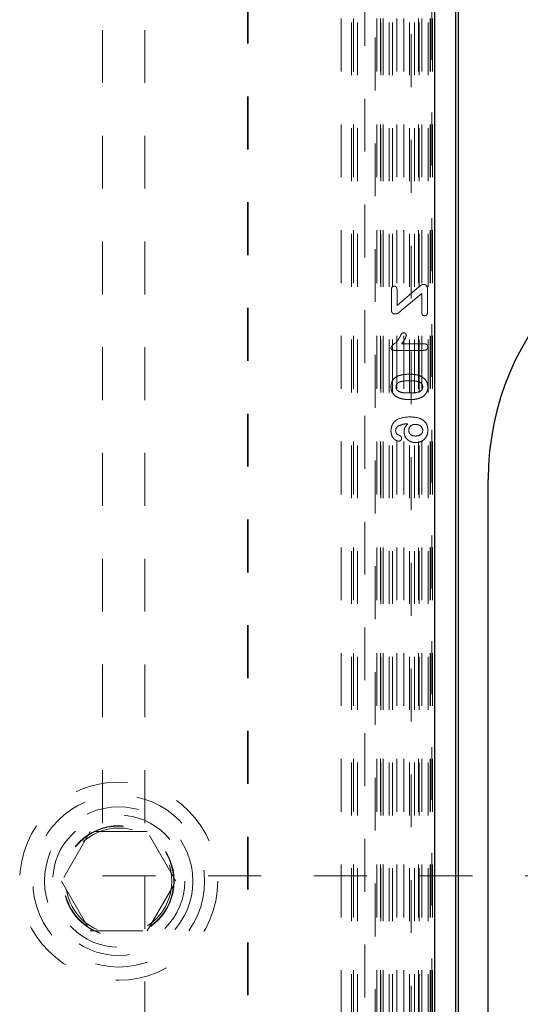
# Model space of a CAD drawing. Header units: inches. Extents: x 1802 to 2468, y -208 to -72.
# Tile 23 of 256: x 1817.453 to 1818.401, y -155.267 to -153.404. Entities that reach past the tile are written whole.
import ezdxf

# ---------------------------------------------------------------- set-up
doc = ezdxf.new("R2010")
doc.units = ezdxf.units.IN
doc.header["$LTSCALE"] = 0.5
doc.header["$MEASUREMENT"] = 0
doc.linetypes.add('HIDDEN', pattern=[0.225, 0.15, -0.075])
doc.linetypes.add('PHANTOM', pattern=[0.25, 0.125, -0.025, 0.025, -0.025, 0.025, -0.025])
for name, color, linetype in [('DSS-M-S', 53, 'Continuous'), ('DST-M-S', 53, 'Continuous'), ('SID-M-P', 202, 'PHANTOM'), ('SVD-M-S', 8, 'Continuous')]:
    doc.layers.add(name, color=color, linetype=linetype)

msp = doc.modelspace()

# ---------------------------------------------------------------- linework, layer by layer
at = {"layer": 'DSS-M-S', "linetype": 'HIDDEN', "lineweight": 18}
for p, q in [((1817.60987, -138.02387), (1817.60987, -155.02387)), ((1817.68987, -138.02387), (1817.68987, -155.02387)), ((1820.10987, -155.02387), (1817.60987, -155.02387)), ((1817.68987, -155.52387), (1817.68987, -155.02387))]:
    msp.add_line(p, q, dxfattribs=at)
msp.add_circle((1817.64025, -155.03376), 0.1005, dxfattribs=at)
at = {"layer": 'DST-M-S', "linetype": 'Continuous', "lineweight": 25}
msp.add_line((1818.33987, -156.27387), (1818.33987, -154.27387), dxfattribs=at)
msp.add_arc((1818.85987, -154.27387), 0.52, 0, 180, dxfattribs=at)
at = {"layer": 'SID-M-P', "linetype": 'PHANTOM', "lineweight": 35}
msp.add_line((1817.88487, -133.74966), (1817.88487, -162.41644), dxfattribs=at)
at = {"layer": 'SVD-M-S', "linetype": 'Continuous', "lineweight": 25}
for p, q in [((1818.23862, -156.12502), (1818.23862, -151.98682)), ((1818.27797, -151.98682), (1818.27797, -156.12502)), ((1818.28379, -156.13084), (1818.28379, -151.981)), ((1818.28379, -156.13079), (1818.28379, -151.98105))]:
    msp.add_line(p, q, dxfattribs=at)
at = {"layer": 'SVD-M-S', "linetype": 'HIDDEN', "lineweight": 18}
for p, q in [((1818.19369, -152.0318), (1818.19369, -156.08004)), ((1818.23304, -156.08004), (1818.23304, -152.0318)), ((1818.06113, -152.40238), (1818.06113, -155.70946)), ((1818.08079, -155.70946), (1818.08079, -152.40238)), ((1818.08458, -152.40238), (1818.08458, -155.70946)), ((1818.09245, -155.70946), (1818.09245, -152.40238)), ((1818.12868, -152.40238), (1818.12868, -155.70946)), ((1818.13615, -152.40238), (1818.13615, -155.70946)), ((1818.13655, -155.70946), (1818.13655, -152.40238)), ((1818.14073, -152.40238), (1818.14073, -155.70946)), ((1818.14093, -155.70946), (1818.14093, -152.40238)), ((1818.15252, -155.70946), (1818.15252, -152.40238)), ((1818.1587, -155.70946), (1818.1587, -152.40238)), ((1818.16658, -152.40238), (1818.16658, -155.70946)), ((1818.18015, -152.40238), (1818.18015, -155.70946)), ((1818.19058, -155.70946), (1818.19058, -152.40238)), ((1818.20022, -155.70946), (1818.20022, -152.40238)), ((1818.20809, -152.40238), (1818.20809, -155.70946)), ((1818.20899, -155.70946), (1818.20899, -152.40238)), ((1818.21428, -152.40238), (1818.21428, -155.70946)), ((1818.22607, -155.70946), (1818.22607, -152.40238)), ((1818.2298, -152.40238), (1818.2298, -155.70946)), ((1818.23025, -152.40238), (1818.23025, -155.70946)), ((1818.23458, -152.40238), (1818.23458, -155.70946)), ((1818.23811, -155.70946), (1818.23811, -152.40238)), ((1818.12571, -152.63826), (1818.12571, -155.47358)), ((1818.10603, -155.4539), (1818.10603, -152.65794)), ((1818.20863, -153.90993), (1818.16716, -153.94474)), ((1818.15653, -153.91483), (1818.15653, -153.95337)), ((1818.16716, -153.94474), (1818.16716, -153.91483)), ((1818.17513, -153.95458), (1818.21411, -153.92204)), ((1818.21411, -153.92204), (1818.21411, -153.9579)), ((1818.22474, -153.9579), (1818.22474, -153.9139)), ((1818.21812, -154.01739), (1818.17602, -154.01739)), ((1818.16283, -154.02979), (1818.21624, -154.02979)), ((1817.58612, -154.94001), (1817.53199, -155.03376)), ((1817.69437, -154.94001), (1817.58612, -154.94001)), ((1817.7485, -155.03376), (1817.69437, -154.94001)), ((1817.53199, -155.03376), (1817.58612, -155.12751)), ((1817.69437, -155.12751), (1817.7485, -155.03376)), ((1817.58612, -155.12751), (1817.69437, -155.12751))]:
    msp.add_line(p, q, dxfattribs=at)
for radius in [0.1875, 0.1625, 0.1405, 0.125, 0.10497, 0.1047, 0.10418]:
    msp.add_circle((1817.64025, -155.03376), radius, dxfattribs=at)
for points, knots in [([(1818.16197, -153.90849), (1818.16108, -153.90858), (1818.1593, -153.90878), (1818.1574, -153.91058), (1818.15662, -153.91274), (1818.15656, -153.91413), (1818.15653, -153.91483)], [0, 0, 0, 0, 0.2794928, 0.5582443, 0.7788061, 1, 1, 1, 1]), ([(1818.16716, -153.91483), (1818.16712, -153.91396), (1818.16704, -153.91223), (1818.16592, -153.90999), (1818.16402, -153.90867), (1818.16265, -153.90855), (1818.16197, -153.90849)], [0, 0, 0, 0, 0.2807802, 0.5599744, 0.7798916, 1, 1, 1, 1]), ([(1818.21719, -153.90489), (1818.21624, -153.90501), (1818.21433, -153.90526), (1818.21163, -153.90743), (1818.20976, -153.90898), (1818.20863, -153.90993)], [0, 0, 0, 0, 0.278669, 0.5588367, 1, 1, 1, 1]), ([(1818.22474, -153.9139), (1818.22468, -153.91265), (1818.22456, -153.91016), (1818.22291, -153.90696), (1818.22014, -153.90513), (1818.21818, -153.90497), (1818.21719, -153.90489)], [0, 0, 0, 0, 0.2808458, 0.5598599, 0.7797019, 1, 1, 1, 1]), ([(1818.15653, -153.95337), (1818.15658, -153.95447), (1818.15668, -153.95665), (1818.15828, -153.95943), (1818.16089, -153.96072), (1818.1626, -153.96082), (1818.16346, -153.96086)], [0, 0, 0, 0, 0.2808981, 0.5592517, 0.7792708, 1, 1, 1, 1]), ([(1818.16346, -153.96086), (1818.16504, -153.96075), (1818.16763, -153.96057), (1818.17051, -153.95838), (1818.17286, -153.95654), (1818.17437, -153.95523), (1818.17513, -153.95458)], [0, 0, 0, 0, 0.3385401, 0.5587446, 0.7793698, 1, 1, 1, 1]), ([(1818.21411, -153.9579), (1818.21414, -153.95877), (1818.2142, -153.9605), (1818.21528, -153.96277), (1818.2172, -153.9641), (1818.21857, -153.96419), (1818.21926, -153.96424)], [0, 0, 0, 0, 0.2809714, 0.5600183, 0.7796273, 1, 1, 1, 1]), ([(1818.21926, -153.96424), (1818.22015, -153.96415), (1818.22194, -153.96399), (1818.22446, -153.96167), (1818.22463, -153.95933), (1818.22474, -153.9579)], [0, 0, 0, 0, 0.2808292, 0.5605251, 1, 1, 1, 1]), ([(1818.17967, -153.9964), (1818.1787, -153.99651), (1818.17676, -153.99674), (1818.1749, -153.99978), (1818.17387, -154.00189), (1818.17323, -154.00319)], [0, 0, 0, 0, 0.278135, 0.5576305, 1, 1, 1, 1]), ([(1818.17602, -154.01739), (1818.17814, -154.01465), (1818.18193, -154.00977), (1818.18398, -154.00396), (1818.18487, -154.00142)], [0, 0, 0, 0, 0.5620984, 1, 1, 1, 1]), ([(1818.17602, -154.01739), (1818.17814, -154.01465), (1818.18193, -154.00977), (1818.18398, -154.00396), (1818.18487, -154.00142)], [0, 0, 0, 0, 0.5620984, 1, 1, 1, 1]), ([(1818.18487, -154.00142), (1818.18476, -154.00067), (1818.18454, -153.99918), (1818.18309, -153.99759), (1818.18143, -153.99658), (1818.18026, -153.99646), (1818.17967, -153.9964)], [0, 0, 0, 0, 0.27898946, 0.55920651, 0.77971541, 1, 1, 1, 1]), ([(1818.17323, -154.00319), (1818.17066, -154.00793), (1818.16705, -154.01455), (1818.15864, -154.01916), (1818.15662, -154.02273), (1818.15564, -154.02446)], [0, 0, 0, 0, 0.56579936, 0.78976537, 1, 1, 1, 1]), ([(1818.17323, -154.00319), (1818.17066, -154.00793), (1818.16705, -154.01455), (1818.15864, -154.01916), (1818.15662, -154.02273), (1818.15564, -154.02446)], [0, 0, 0, 0, 0.56579936, 0.78976537, 1, 1, 1, 1]), ([(1818.22562, -154.02355), (1818.2255, -154.02251), (1818.22527, -154.02045), (1818.22244, -154.01771), (1818.21976, -154.01751), (1818.21812, -154.01739)], [0, 0, 0, 0, 0.2803505, 0.56001, 1, 1, 1, 1]), ([(1818.15564, -154.02446), (1818.15579, -154.0254), (1818.15608, -154.0273), (1818.15894, -154.02949), (1818.16135, -154.02967), (1818.16283, -154.02979)], [0, 0, 0, 0, 0.2790646, 0.5593318, 1, 1, 1, 1]), ([(1818.21624, -154.02979), (1818.21841, -154.0297), (1818.22114, -154.02958), (1818.22386, -154.02788), (1818.22532, -154.02626), (1818.2255, -154.02463), (1818.22562, -154.02355)], [0, 0, 0, 0, 0.4994223, 0.6253103, 0.75077, 1, 1, 1, 1]), ([(1818.1918, -154.07497), (1818.18758, -154.07501), (1818.18006, -154.07507), (1818.17282, -154.07707), (1818.16964, -154.07794)], [0, 0, 0, 0, 0.5603687, 1, 1, 1, 1]), ([(1818.1918, -154.07497), (1818.18758, -154.07501), (1818.18006, -154.07507), (1818.17282, -154.07707), (1818.16964, -154.07794)], [0, 0, 0, 0, 0.5603687, 1, 1, 1, 1]), ([(1818.2103, -154.07767), (1818.20691, -154.07674), (1818.20084, -154.0751), (1818.19456, -154.07501), (1818.1918, -154.07497)], [0, 0, 0, 0, 0.55955888, 1, 1, 1, 1]), ([(1818.2103, -154.07767), (1818.20691, -154.07674), (1818.20084, -154.0751), (1818.19456, -154.07501), (1818.1918, -154.07497)], [0, 0, 0, 0, 0.55955888, 1, 1, 1, 1]), ([(1818.16964, -154.07794), (1818.1674, -154.07904), (1818.16294, -154.08123), (1818.1569, -154.08818), (1818.15612, -154.09462), (1818.15564, -154.09855)], [0, 0, 0, 0, 0.2811103, 0.56163786, 1, 1, 1, 1]), ([(1818.16964, -154.07794), (1818.1674, -154.07904), (1818.16294, -154.08123), (1818.1569, -154.08818), (1818.15612, -154.09462), (1818.15564, -154.09855)], [0, 0, 0, 0, 0.2811103, 0.56163786, 1, 1, 1, 1]), ([(1818.16539, -154.09876), (1818.16549, -154.09747), (1818.1657, -154.09489), (1818.16885, -154.09056), (1818.17773, -154.08762), (1818.18536, -154.08747), (1818.19045, -154.08737)], [0, 0, 0, 0, 0.1250521, 0.2496287, 0.498484, 1, 1, 1, 1]), ([(1818.16539, -154.09876), (1818.16549, -154.09747), (1818.1657, -154.09489), (1818.16885, -154.09056), (1818.17773, -154.08762), (1818.18536, -154.08747), (1818.19045, -154.08737)], [0, 0, 0, 0, 0.1250521, 0.2496287, 0.498484, 1, 1, 1, 1]), ([(1818.19045, -154.08737), (1818.19563, -154.08743), (1818.20338, -154.08751), (1818.21226, -154.09064), (1818.21556, -154.09494), (1818.21577, -154.09755), (1818.21588, -154.09886)], [0, 0, 0, 0, 0.5014866, 0.7506184, 0.8751054, 1, 1, 1, 1]), ([(1818.19045, -154.08737), (1818.19563, -154.08743), (1818.20338, -154.08751), (1818.21226, -154.09064), (1818.21556, -154.09494), (1818.21577, -154.09755), (1818.21588, -154.09886)], [0, 0, 0, 0, 0.5014866, 0.7506184, 0.8751054, 1, 1, 1, 1]), ([(1818.22562, -154.09901), (1818.22537, -154.0964), (1818.22486, -154.09119), (1818.21989, -154.08289), (1818.21394, -154.07965), (1818.2103, -154.07767)], [0, 0, 0, 0, 0.2805549, 0.5610884, 1, 1, 1, 1]), ([(1818.22562, -154.09901), (1818.22537, -154.0964), (1818.22486, -154.09119), (1818.21989, -154.08289), (1818.21394, -154.07965), (1818.2103, -154.07767)], [0, 0, 0, 0, 0.2805549, 0.5610884, 1, 1, 1, 1]), ([(1818.15564, -154.09855), (1818.15583, -154.101), (1818.15619, -154.10591), (1818.16038, -154.11396), (1818.16587, -154.11724), (1818.16922, -154.11924)], [0, 0, 0, 0, 0.2808063, 0.561073, 1, 1, 1, 1]), ([(1818.15564, -154.09855), (1818.15583, -154.101), (1818.15619, -154.10591), (1818.16038, -154.11396), (1818.16587, -154.11724), (1818.16922, -154.11924)], [0, 0, 0, 0, 0.2808063, 0.561073, 1, 1, 1, 1]), ([(1818.19008, -154.1104), (1818.18499, -154.11035), (1818.17738, -154.11027), (1818.16865, -154.10699), (1818.16566, -154.1026), (1818.16548, -154.10004), (1818.16539, -154.09876)], [0, 0, 0, 0, 0.5015325, 0.7504334, 0.8749654, 1, 1, 1, 1]), ([(1818.19008, -154.1104), (1818.18499, -154.11035), (1818.17738, -154.11027), (1818.16865, -154.10699), (1818.16566, -154.1026), (1818.16548, -154.10004), (1818.16539, -154.09876)], [0, 0, 0, 0, 0.5015325, 0.7504334, 0.8749654, 1, 1, 1, 1]), ([(1818.21588, -154.09886), (1818.21577, -154.10018), (1818.21557, -154.10283), (1818.2122, -154.10718), (1818.20319, -154.1103), (1818.19533, -154.11036), (1818.19008, -154.1104)], [0, 0, 0, 0, 0.1248893, 0.2493346, 0.4984395, 1, 1, 1, 1]), ([(1818.21588, -154.09886), (1818.21577, -154.10018), (1818.21557, -154.10283), (1818.2122, -154.10718), (1818.20319, -154.1103), (1818.19533, -154.11036), (1818.19008, -154.1104)], [0, 0, 0, 0, 0.1248893, 0.2493346, 0.4984395, 1, 1, 1, 1]), ([(1818.2139, -154.11855), (1818.21616, -154.11701), (1818.21988, -154.11447), (1818.22339, -154.10925), (1818.2253, -154.10428), (1818.22552, -154.10077), (1818.22562, -154.09901)], [0, 0, 0, 0, 0.3395908, 0.5597942, 0.7798639, 1, 1, 1, 1]), ([(1818.2139, -154.11855), (1818.21616, -154.11701), (1818.21988, -154.11447), (1818.22339, -154.10925), (1818.2253, -154.10428), (1818.22552, -154.10077), (1818.22562, -154.09901)], [0, 0, 0, 0, 0.3395908, 0.5597942, 0.7798639, 1, 1, 1, 1]), ([(1818.16922, -154.11924), (1818.17319, -154.12048), (1818.1803, -154.1227), (1818.18773, -154.12277), (1818.19101, -154.1228)], [0, 0, 0, 0, 0.5591559, 1, 1, 1, 1]), ([(1818.16922, -154.11924), (1818.17319, -154.12048), (1818.1803, -154.1227), (1818.18773, -154.12277), (1818.19101, -154.1228)], [0, 0, 0, 0, 0.5591559, 1, 1, 1, 1]), ([(1818.19101, -154.1228), (1818.19545, -154.1228), (1818.20336, -154.1228), (1818.21068, -154.11985), (1818.2139, -154.11855)], [0, 0, 0, 0, 0.5608269, 1, 1, 1, 1]), ([(1818.19101, -154.1228), (1818.19545, -154.1228), (1818.20336, -154.1228), (1818.21068, -154.11985), (1818.2139, -154.11855)], [0, 0, 0, 0, 0.5608269, 1, 1, 1, 1]), ([(1818.19217, -154.15558), (1818.18348, -154.15616), (1818.17261, -154.15688), (1818.1623, -154.16443), (1818.1569, -154.17116), (1818.15614, -154.17759), (1818.15564, -154.18187)], [0, 0, 0, 0, 0.4990533, 0.6248367, 0.7505217, 1, 1, 1, 1]), ([(1818.19217, -154.15558), (1818.18348, -154.15616), (1818.17261, -154.15688), (1818.1623, -154.16443), (1818.1569, -154.17116), (1818.15614, -154.17759), (1818.15564, -154.18187)], [0, 0, 0, 0, 0.4990533, 0.6248367, 0.7505217, 1, 1, 1, 1]), ([(1818.16987, -154.1726), (1818.17311, -154.17132), (1818.17891, -154.16903), (1818.18512, -154.16874), (1818.18786, -154.16862)], [0, 0, 0, 0, 0.5583718, 1, 1, 1, 1]), ([(1818.16987, -154.1726), (1818.17311, -154.17132), (1818.17891, -154.16903), (1818.18512, -154.16874), (1818.18786, -154.16862)], [0, 0, 0, 0, 0.5583718, 1, 1, 1, 1]), ([(1818.18786, -154.16862), (1818.18549, -154.17099), (1818.18126, -154.17524), (1818.18069, -154.18116), (1818.18045, -154.18377)], [0, 0, 0, 0, 0.5593879, 1, 1, 1, 1]), ([(1818.18786, -154.16862), (1818.18549, -154.17099), (1818.18126, -154.17524), (1818.18069, -154.18116), (1818.18045, -154.18377)], [0, 0, 0, 0, 0.5593879, 1, 1, 1, 1]), ([(1818.1893, -154.18103), (1818.18956, -154.17929), (1818.19007, -154.1758), (1818.19349, -154.17204), (1818.19757, -154.17003), (1818.20032, -154.16984), (1818.20169, -154.16975)], [0, 0, 0, 0, 0.279333, 0.5586818, 0.7791895, 1, 1, 1, 1]), ([(1818.1893, -154.18103), (1818.18956, -154.17929), (1818.19007, -154.1758), (1818.19349, -154.17204), (1818.19757, -154.17003), (1818.20032, -154.16984), (1818.20169, -154.16975)], [0, 0, 0, 0, 0.279333, 0.5586818, 0.7791895, 1, 1, 1, 1]), ([(1818.22562, -154.18075), (1818.22538, -154.1778), (1818.22491, -154.17189), (1818.22007, -154.16413), (1818.20929, -154.1567), (1818.19923, -154.15604), (1818.19217, -154.15558)], [0, 0, 0, 0, 0.18705352, 0.3736537, 0.56062634, 1, 1, 1, 1]), ([(1818.22562, -154.18075), (1818.22538, -154.1778), (1818.22491, -154.17189), (1818.22007, -154.16413), (1818.20929, -154.1567), (1818.19923, -154.15604), (1818.19217, -154.15558)], [0, 0, 0, 0, 0.18705352, 0.3736537, 0.56062634, 1, 1, 1, 1]), ([(1818.20169, -154.16975), (1818.20359, -154.16989), (1818.20738, -154.17017), (1818.21209, -154.1728), (1818.21536, -154.17664), (1818.2157, -154.17963), (1818.21588, -154.18113)], [0, 0, 0, 0, 0.2806322, 0.5605421, 0.7803737, 1, 1, 1, 1]), ([(1818.20169, -154.16975), (1818.20359, -154.16989), (1818.20738, -154.17017), (1818.21209, -154.1728), (1818.21536, -154.17664), (1818.2157, -154.17963), (1818.21588, -154.18113)], [0, 0, 0, 0, 0.2806322, 0.5605421, 0.7803737, 1, 1, 1, 1]), ([(1818.15564, -154.18187), (1818.15584, -154.18443), (1818.15623, -154.18953), (1818.15978, -154.19583), (1818.16476, -154.20034), (1818.16871, -154.20113), (1818.17069, -154.20152)], [0, 0, 0, 0, 0.2806003, 0.5608357, 0.7809833, 1, 1, 1, 1]), ([(1818.15564, -154.18187), (1818.15584, -154.18443), (1818.15623, -154.18953), (1818.15978, -154.19583), (1818.16476, -154.20034), (1818.16871, -154.20113), (1818.17069, -154.20152)], [0, 0, 0, 0, 0.2806003, 0.5608357, 0.7809833, 1, 1, 1, 1]), ([(1818.1645, -154.18157), (1818.16461, -154.18056), (1818.16484, -154.17854), (1818.16663, -154.17529), (1818.16864, -154.17362), (1818.16987, -154.1726)], [0, 0, 0, 0, 0.2800099, 0.5605069, 1, 1, 1, 1]), ([(1818.17088, -154.19032), (1818.1699, -154.18987), (1818.16792, -154.18896), (1818.16588, -154.18666), (1818.16468, -154.18412), (1818.16456, -154.18242), (1818.1645, -154.18157)], [0, 0, 0, 0, 0.2799459, 0.5598354, 0.779851, 1, 1, 1, 1]), ([(1818.18045, -154.18377), (1818.18084, -154.18692), (1818.18164, -154.19322), (1818.18779, -154.20002), (1818.1951, -154.20367), (1818.20004, -154.20409), (1818.20251, -154.2043)], [0, 0, 0, 0, 0.2793577, 0.5586942, 0.7793005, 1, 1, 1, 1]), ([(1818.18045, -154.18377), (1818.18084, -154.18692), (1818.18164, -154.19322), (1818.18779, -154.20002), (1818.1951, -154.20367), (1818.20004, -154.20409), (1818.20251, -154.2043)], [0, 0, 0, 0, 0.2793577, 0.5586942, 0.7793005, 1, 1, 1, 1]), ([(1818.20241, -154.1919), (1818.20062, -154.19178), (1818.19705, -154.19155), (1818.19256, -154.18907), (1818.18979, -154.18524), (1818.18947, -154.18243), (1818.1893, -154.18103)], [0, 0, 0, 0, 0.2806581, 0.5602691, 0.7801669, 1, 1, 1, 1]), ([(1818.20241, -154.1919), (1818.20062, -154.19178), (1818.19705, -154.19155), (1818.19256, -154.18907), (1818.18979, -154.18524), (1818.18947, -154.18243), (1818.1893, -154.18103)], [0, 0, 0, 0, 0.2806581, 0.5602691, 0.7801669, 1, 1, 1, 1]), ([(1818.21588, -154.18113), (1818.2156, -154.18293), (1818.21504, -154.18654), (1818.2099, -154.1911), (1818.20525, -154.19159), (1818.20241, -154.1919)], [0, 0, 0, 0, 0.27955554, 0.56016328, 1, 1, 1, 1]), ([(1818.21588, -154.18113), (1818.2156, -154.18293), (1818.21504, -154.18654), (1818.2099, -154.1911), (1818.20525, -154.19159), (1818.20241, -154.1919)], [0, 0, 0, 0, 0.27955554, 0.56016328, 1, 1, 1, 1]), ([(1818.20251, -154.2043), (1818.20597, -154.20391), (1818.21289, -154.20315), (1818.22069, -154.19684), (1818.225, -154.1889), (1818.22541, -154.18347), (1818.22562, -154.18075)], [0, 0, 0, 0, 0.2797367, 0.5590716, 0.7794188, 1, 1, 1, 1]), ([(1818.20251, -154.2043), (1818.20597, -154.20391), (1818.21289, -154.20315), (1818.22069, -154.19684), (1818.225, -154.1889), (1818.22541, -154.18347), (1818.22562, -154.18075)], [0, 0, 0, 0, 0.2797367, 0.5590716, 0.7794188, 1, 1, 1, 1]), ([(1818.17069, -154.20152), (1818.17144, -154.20141), (1818.17294, -154.20121), (1818.17462, -154.19985), (1818.17568, -154.19819), (1818.17578, -154.197), (1818.17582, -154.19641)], [0, 0, 0, 0, 0.2793838, 0.5592624, 0.7795939, 1, 1, 1, 1]), ([(1818.17582, -154.19641), (1818.17572, -154.19563), (1818.17551, -154.19407), (1818.17384, -154.1917), (1818.172, -154.19084), (1818.17088, -154.19032)], [0, 0, 0, 0, 0.28014941, 0.56064144, 1, 1, 1, 1])]:
    msp.add_open_spline(points, degree=3, knots=knots, dxfattribs=at)

doc.saveas('drawing.dxf')
